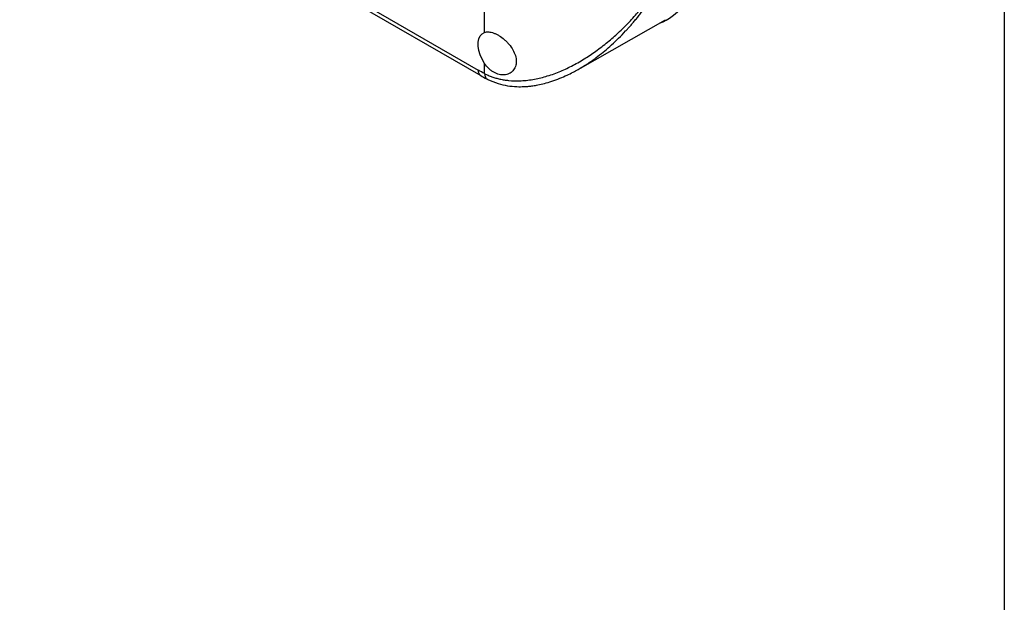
# Model space of a CAD drawing. Header units: millimetres. Extents: x 19 to 819, y 19 to 629.
# Tile 9 of 11: x 654 to 819, y 357 to 455. Entities that reach past the tile are written whole.
import ezdxf

# ---------------------------------------------------------------- set-up
doc = ezdxf.new("R2010")
doc.units = ezdxf.units.MM
doc.header["$LTSCALE"] = 3
doc.linetypes.add('SLD-Solid', pattern=[0])
doc.layers.add('TEXT', color=140, linetype='SLD-Solid', lineweight=25)

msp = doc.modelspace()

# ---------------------------------------------------------------- linework, layer by layer
for p, q in [((731.782, 452.529), (731.782, 493.87)), ((653.647, 490.667), (730.721, 446.173)), ((654.061, 489.751), (731.136, 445.257)), ((747.518, 446.306), (762.221, 454.655)), ((731.782, 445.604), (731.782, 447.327)), ((747.176, 446.128), (747.511, 446.318))]:
    msp.add_line(p, q)
at = {"flags": 128}
msp.add_lwpolyline([(731.782, 447.327), (731.367, 448.026), (731.041, 448.762), (730.816, 449.503), (730.701, 450.22), (730.701, 450.884), (730.816, 451.469), (731.041, 451.95), (731.367, 452.308), (731.782, 452.529)], dxfattribs=at)
msp.add_arc((731.703, 446.065), 0.987, 173.73225, 234.8511)
msp.add_ellipse((750.623, 475.094), major_axis=(-11.911, 20.396), ratio=0.5740133, start_param=3.0346875, end_param=3.7456582)
for points, knots in [([(731.782, 445.604), (731.883, 445.554), (732.085, 445.455), (732.395, 445.318), (732.71, 445.189), (733.032, 445.07), (733.359, 444.96), (733.692, 444.859), (734.03, 444.768), (734.374, 444.686), (734.723, 444.614), (735.077, 444.552), (735.436, 444.499), (736.369, 444.389), (737.943, 444.352), (740.141, 444.616), (742.376, 445.171), (744.544, 445.963), (746.704, 446.988), (748.76, 448.177), (750.784, 449.556), (752.687, 451.05), (754.543, 452.703), (756.292, 454.449), (757.695, 456.02), (758.743, 457.298), (759.526, 458.309), (760.243, 459.301), (760.825, 460.174), (761.231, 460.841), (761.479, 461.293), (761.643, 461.638), (761.741, 461.884), (761.803, 462.092), (761.84, 462.269), (761.845, 462.375), (761.848, 462.426)], [0, 0, 0, 0, 0.0105357, 0.0210968, 0.0316862, 0.0423067, 0.0529613, 0.0636527, 0.0743837, 0.0851572, 0.0959759, 0.1068424, 0.1177594, 0.1287297, 0.1911441, 0.2561828, 0.3176878, 0.3824156, 0.4432334, 0.5074897, 0.567814, 0.6317542, 0.6917663, 0.7554436, 0.817036, 0.8488851, 0.8785438, 0.9121171, 0.9398841, 0.9564815, 0.9702926, 0.978305, 0.9852902, 0.9905825, 0.9954537, 1, 1, 1, 1]), ([(747.511, 446.318), (747.751, 446.451), (748.51, 446.872), (749.621, 447.615), (750.869, 448.521), (752.001, 449.424), (753.16, 450.43), (754.338, 451.543), (755.246, 452.477), (755.9, 453.187), (756.309, 453.644), (756.739, 454.14), (757.19, 454.676), (757.659, 455.253), (758.26, 456.02), (758.956, 456.955), (759.572, 457.842), (759.972, 458.444), (760.144, 458.709), (760.292, 458.941), (760.447, 459.188), (760.64, 459.505), (760.815, 459.798), (760.97, 460.066), (761.106, 460.31), (761.261, 460.593), (761.425, 460.91), (761.598, 461.273), (761.753, 461.641), (761.894, 462.052), (761.921, 462.327), (761.935, 462.473)], [0, 0, 0, 0, 0.0392711, 0.1244091, 0.1877312, 0.2544162, 0.3244885, 0.3979696, 0.4748782, 0.5004146, 0.5278434, 0.5571654, 0.5883811, 0.6214913, 0.6564965, 0.7179969, 0.7764063, 0.7995269, 0.813701, 0.8181796, 0.8359215, 0.8523067, 0.867336, 0.88101, 0.8933299, 0.9042972, 0.9238016, 0.9407947, 0.9580254, 0.9777752, 1, 1, 1, 1]), ([(731.782, 452.529), (731.995, 452.599), (732.231, 452.622), (732.622, 452.591), (732.759, 452.569), (733.037, 452.503), (733.179, 452.46), (733.469, 452.353), (733.619, 452.289), (733.919, 452.142), (734.069, 452.059), (734.517, 451.786), (734.819, 451.566), (735.244, 451.201), (735.382, 451.073), (735.65, 450.804), (735.78, 450.662), (736.147, 450.227), (736.362, 449.922), (736.727, 449.279), (736.868, 448.956), (737.014, 448.465), (737.051, 448.3), (737.101, 447.979), (737.113, 447.821), (737.113, 447.512), (737.101, 447.359), (737.052, 447.066), (737.015, 446.926), (736.871, 446.527), (736.726, 446.285), (736.456, 445.984), (736.357, 445.893), (736.142, 445.731), (736.025, 445.66), (735.658, 445.482), (735.39, 445.409), (734.817, 445.36), (734.523, 445.384), (734.071, 445.496), (733.919, 445.546), (733.621, 445.669), (733.474, 445.742), (733.183, 445.912), (733.039, 446.009), (732.759, 446.224), (732.625, 446.341), (732.237, 446.719), (731.995, 447.01), (731.782, 447.327)], [0, 0, 0, 0, 0.0625, 0.0625, 0.09375, 0.09375, 0.125, 0.125, 0.15625, 0.15625, 0.1875, 0.1875, 0.25, 0.25, 0.28125, 0.28125, 0.3125, 0.3125, 0.375, 0.375, 0.4375, 0.4375, 0.46875, 0.46875, 0.5, 0.5, 0.53125, 0.53125, 0.5625, 0.5625, 0.625, 0.625, 0.65625, 0.65625, 0.6875, 0.6875, 0.75, 0.75, 0.8125, 0.8125, 0.84375, 0.84375, 0.875, 0.875, 0.90625, 0.90625, 0.9375, 0.9375, 1, 1, 1, 1]), ([(731.136, 445.261), (731.463, 445.071), (731.853, 444.846), (732.245, 444.663), (732.308, 444.634)], [0, 0, 0, 0, 0.83900113, 1, 1, 1, 1]), ([(731.782, 445.604), (731.818, 445.401), (731.89, 444.996), (732.121, 444.677), (732.301, 444.643), (732.32, 444.64)], [0, 0, 0, 0, 0.4718499, 0.9436998, 1, 1, 1, 1]), ([(732.315, 444.625), (732.887, 444.376), (733.95, 443.913), (735.613, 443.548), (737.082, 443.398), (738.299, 443.404), (739.204, 443.471), (739.975, 443.566), (740.837, 443.712), (741.895, 443.952), (743.132, 444.318), (744.4, 444.787), (745.596, 445.31), (746.618, 445.81), (747.238, 446.153), (747.518, 446.308)], [0, 0, 0, 0, 0.1234757, 0.229031, 0.3320584, 0.4096329, 0.4623165, 0.505655, 0.5586307, 0.6287426, 0.7105056, 0.7995302, 0.8782936, 0.9450516, 1, 1, 1, 1])]:
    msp.add_open_spline(points, degree=3, knots=knots)
msp.add_open_spline([(731.782, 445.604), (731.428, 445.779), (731.076, 445.968), (730.721, 446.173)], degree=3)
at = {"layer": 'TEXT'}
msp.add_line((819.15, 628.65), (819.15, 19.05), dxfattribs=at)

doc.saveas('drawing.dxf')
